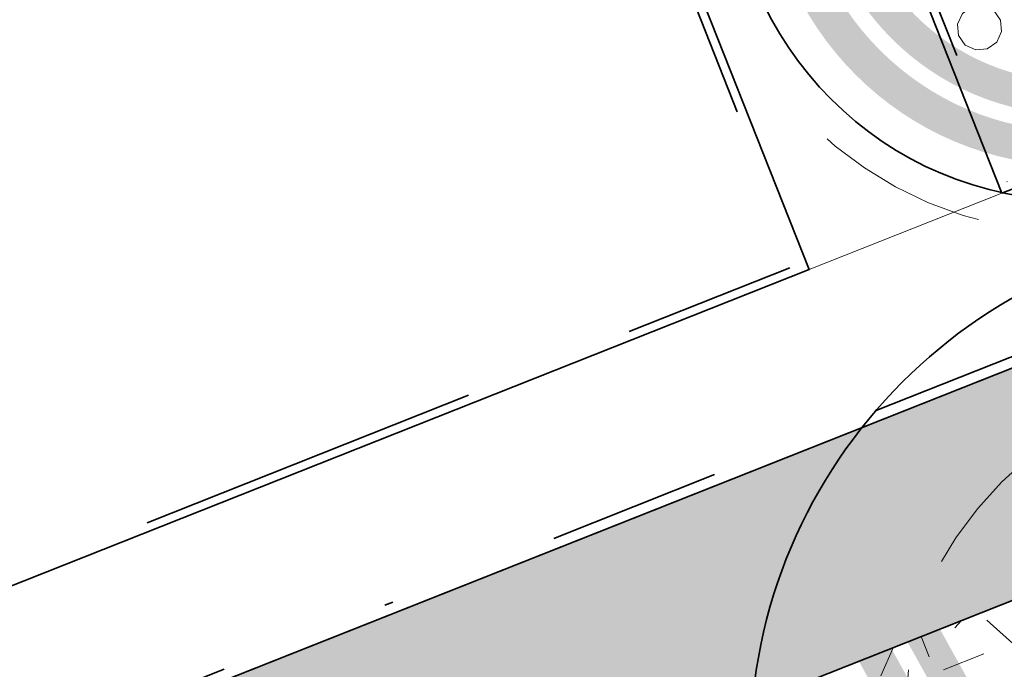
# Model space of a CAD drawing. Header units: metres. Extents: x 126075 to 126745, y 502461 to 502767.
# Tile 27 of 94: x 126584 to 126595, y 502550 to 502558. Entities that reach past the tile are written whole.
import ezdxf
from ezdxf.enums import TextEntityAlignment as Align

# ---------------------------------------------------------------- set-up
doc = ezdxf.new("R2010")
doc.units = ezdxf.units.M
for name, pattern in [('AM-AS-SO', [16, 10, -2, 2, -2]), ('NLCS-HIDDEN', [4, 2, -2]), ('VH-OPSLUITBAND-SO', [10, 4, -2, 2, -2]), ('VH-RIJWIELPADBAND-SO', [20, 8, -2, 2, -2, 0, -2, 2, -2])]:
    doc.linetypes.add(name, pattern=pattern)
doc.layers.get('0').update_dxf_attribs({"linetype": 'CONTINUOUS'})
doc.layers.add('N-GV-GR-BOOM-BESCHERMDEWORTELRUIMTE-GN', color=7, linetype='NLCS-HIDDEN', lineweight=0, plot=False)
doc.layers.add('N-GV-GR-BOOM_SOORT-V', color=7, linetype='CONTINUOUS', lineweight=18, true_color=0x025a01)
for name, color, linetype, lineweight in [('N-WE-AM-AS-G', 10, 'AM-AS-SO', 18), ('N-WE-GR-BEPLANTING_CULTUUR_VASTE PLANTENVAK-A-200', 92, 'CONTINUOUS', 18), ('N-WE-GR-BOOM-S', 90, 'CONTINUOUS', 25), ('N-WE-GR-GRAS-A-200', 62, 'CONTINUOUS', 18), ('N-WE-VH-GESLOTENVERHARDING_ASFALT_ROOD-V', 13, 'CONTINUOUS', 18), ('N-WE-VH-KANTOPSLUITING_OPSLUITBAND_100X200-G', 150, 'VH-OPSLUITBAND-SO', 35), ('N-WE-VH-KANTOPSLUITING_VOORKANTBAND-G', 50, 'CONTINUOUS', 35), ('N-XX-GR-BOOM-T25', 7, 'CONTINUOUS', 25), ('N01-WE-VH-KANTOPSLUITING_RIJWIELPADBAND_40 120-G', 10, 'VH-RIJWIELPADBAND-SO', 35)]:
    doc.layers.add(name, color=color, linetype=linetype, lineweight=lineweight)
doc.styles.add('NLCS-ISO-M200-T25', font='NLCS-ISO.ttf', dxfattribs={"height": 0.5})

# ---------------------------------------------------------------- blocks, each defined once
blk = doc.blocks.new('N-SGR-BOOM_WAAIER_2E')
at = {"layer": 'N-GV-GR-BOOM_SOORT-V', "transparency": 33554559}
h = blk.add_hatch(color=256, dxfattribs=at)
h.dxf.hatch_style = 1
h.paths.add_polyline_path([(3.786528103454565, 3.8426406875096), (2.649209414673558, -4.796152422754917), (-2.649209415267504, -4.796152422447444), (-3.786528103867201, 3.842640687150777)], flags=16)
h.paths.add_polyline_path([(4.242640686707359, 4.242640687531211), (2.999999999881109, -5.196152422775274), (-3.000000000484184, -5.196152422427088), (-4.242640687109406, 4.242640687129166)])
h = blk.add_hatch(color=256, dxfattribs=at)
h.dxf.hatch_style = 1
h.paths.add_polyline_path([(3.102359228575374, 3.242640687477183), (2.123023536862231, -4.196152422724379), (-2.123023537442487, -4.196152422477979), (-3.102359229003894, 3.242640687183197)], flags=16)
h.paths.add_polyline_path([(3.558471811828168, 3.642640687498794), (2.473814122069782, -4.596152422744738), (-2.473814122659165, -4.596152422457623), (-3.558471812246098, 3.642640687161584)])
at = {"lineweight": 35}
blk.add_circle((0, 0), 6, dxfattribs=at)
at = {"layer": 'N-GV-GR-BOOM-BESCHERMDEWORTELRUIMTE-GN'}
blk.add_circle((-4.020463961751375e-10, 4.218057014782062e-10), 4.370193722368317, dxfattribs=at)
at = {"layer": 'N-XX-GR-BOOM-T25', "style": 'NLCS-ISO-M200-T25'}
blk.add_attdef('SOORT', text='', height=0.5, dxfattribs=at).set_placement((-4.020463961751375e-10, -2.459902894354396), align=Align.MIDDLE_CENTER)
blk = doc.blocks.new('N-SGR-BOOM_BOL_2E')
h = blk.add_hatch(color=256)
h.dxf.hatch_style = 1
edge = h.paths.add_edge_path()
edge.add_arc((0, 0), 0.25, 0, 360)
at = {"layer": 'N-GV-GR-BOOM_SOORT-V', "transparency": 33554559}
h = blk.add_hatch(color=256, dxfattribs=at)
h.dxf.hatch_style = 1
h.paths.add_polyline_path([(-3.6, 4.440892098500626e-16, 1), (3.6, 0, 1)])
h.paths.add_polyline_path([(3.2, 0, -1), (-3.2, 4.440892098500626e-16, -1)], flags=16)
h = blk.add_hatch(color=256, dxfattribs=at)
h.dxf.hatch_style = 1
edge = h.paths.add_edge_path()
edge.add_arc((2.220446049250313e-16, -4.440892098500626e-16), 3.009631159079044, 0, 360)
edge = h.paths.add_edge_path(flags=16)
edge.add_arc((4.440892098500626e-16, -6.661338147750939e-16), 2.626330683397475, 0, 360)
at = {"lineweight": 35}
blk.add_circle((0, 0), 4, dxfattribs=at)
at = {"layer": 'N-GV-GR-BOOM-BESCHERMDEWORTELRUIMTE-GN'}
for radius in [4.370193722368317, 1.75]:
    blk.add_circle((-4.020463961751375e-10, 4.218057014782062e-10), radius, dxfattribs=at)
at = {"layer": 'N-XX-GR-BOOM-T25', "style": 'NLCS-ISO-M200-T25'}
blk.add_attdef('SOORT', text='', height=0.5, dxfattribs=at).set_placement((-4.020463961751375e-10, -0.8730997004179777), align=Align.MIDDLE_CENTER)

msp = doc.modelspace()

# ---------------------------------------------------------------- hatches: boundary and pattern name
at = {"layer": 'N-WE-GR-BEPLANTING_CULTUUR_VASTE PLANTENVAK-A-200'}
h = msp.add_hatch(dxfattribs=at)
h.set_pattern_fill('AGR-VASTEPLANTEN-SO', color=256, scale=0.2, pattern_type=2)
h.set_pattern_definition([(5.229815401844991, (126614.5566435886, 502721.7654034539), (0.4837957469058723, 1.048463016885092), [0.133976, -1.020724]), (35.22981540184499, (126614.69006186, 502721.777615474), (0.4837961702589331, 1.04846282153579), [0.133976, -1.866024]), (65.22981540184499, (126614.7994968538, 502721.8549002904), (-0.6660977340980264, 0.9432109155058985), [0.133976, -1.020724]), (95.22981540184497, (126614.8556303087, 502721.9765473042), (-0.6660973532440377, 0.9432111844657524), [0.133976, -1.866024]), (125.229815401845, (126614.8434182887, 502722.1099655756), (-1.149893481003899, -0.1052521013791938), [0.133976, -1.020724]), (155.229815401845, (126614.7661334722, 502722.2194005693), (-1.149893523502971, -0.1052516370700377), [0.133976, -1.866024]), (185.229815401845, (126614.6444864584, 502722.2755340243), (-0.4837957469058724, -1.048463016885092), [0.133976, -1.020724]), (215.229815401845, (126614.5110681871, 502722.2633220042), (-0.4837961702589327, -1.04846282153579), [0.133976, -1.866024]), (245.229815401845, (126614.4016331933, 502722.1860371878), (0.6660977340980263, -0.9432109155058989), [0.133976, -1.020724]), (275.229815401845, (126614.3454997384, 502722.064390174), (0.6660973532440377, -0.9432111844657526), [0.133976, -1.866024]), (305.229815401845, (126614.3577117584, 502721.9309719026), (1.149893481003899, 0.1052521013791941), [0.133976, -1.020724]), (335.229815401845, (126614.4349965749, 502721.8215369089), (1.149893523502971, 0.105251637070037), [0.133976, -1.866024])])
h.paths.add_polyline_path([(126598.6307562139, 502561.2700163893, 0.1527821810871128), (126596.7522946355, 502563.5910607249, 0.4159918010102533), (126595.3624265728, 502563.3075089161), (126594.8127666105, 502562.4705822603, 0.2418062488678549), (126594.326597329, 502557.9275459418), (126595.1864021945, 502555.7580863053), (126600.0507551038, 502557.685454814)])
at = {"layer": 'N-WE-GR-GRAS-A-200', "transparency": 33554559}
h = msp.add_hatch(dxfattribs=at)
h.set_pattern_fill('AGR-GRAS_02-SO', color=256, scale=0.2, pattern_type=2)
h.set_pattern_definition([(21.58014110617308, (126551.914, 502551.3593220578), (1.124203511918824, 2.595412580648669), [0.5, -1.5]), (21.58014110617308, (126552.4955317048, 502552.8797893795), (1.124203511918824, 2.595412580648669), [0.5, -1.5]), (111.5801411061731, (126551.8425192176, 502552.0838153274), (-2.595412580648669, 1.124203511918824), [0.5, -1.5]), (111.5801411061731, (126552.3289808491, 502553.0289899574), (-2.595412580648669, 1.124203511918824), [0.5, -1.5]), (66.58014110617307, (126551.7710384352, 502552.8083085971), (-0.7356045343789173, 1.859808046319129), [0.4999999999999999, -2.328427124]), (156.5801411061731, (126552.9368944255, 502551.7639045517), (-1.859808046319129, -0.7356045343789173), [0.4999999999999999, -2.328427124]), (48.14519230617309, (126552.1582706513, 502552.1011656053), (1.859808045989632, 0.735604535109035), [0.5, -3.972135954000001]), (48.14519230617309, (126552.6273820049, 502553.3620916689), (1.859808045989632, 0.735604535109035), [0.5, -3.972135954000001]), (85.01508992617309, (126553.2158656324, 502551.8742452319), (-0.7356045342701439, 1.859808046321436), [0.5, -3.972135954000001]), (85.01508992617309, (126552.0479299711, 502552.3801368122), (-0.7356045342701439, 1.859808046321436), [0.5, -3.972135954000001]), (85.01508992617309, (126552.8827639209, 502552.1726463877), (-0.7356045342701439, 1.859808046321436), [0.5, -3.972135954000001]), (138.1451923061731, (126551.5094175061, 502552.3822164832), (-0.7356045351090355, 1.859808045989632), [0.5, -3.972135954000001]), (175.0150899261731, (126552.1756209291, 502551.7854141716), (-1.859808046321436, -0.7356045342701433), [0.5, -3.972135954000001])])
edge = h.paths.add_edge_path()
edge.add_line((126601.2512964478, 502553.2970137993), (126584.9647552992, 502546.8452174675))
edge.add_line((126584.9647552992, 502546.8452174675), (126586.059735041, 502544.0812354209))
edge.add_line((126586.059735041, 502544.0812354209), (126591.0502306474, 502546.058275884))
edge.add_line((126591.0502306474, 502546.058275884), (126591.1975554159, 502545.6863949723))
edge.add_line((126591.1975554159, 502545.6863949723), (126591.5030499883, 502545.5542687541))
edge.add_line((126591.5030499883, 502545.5542687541), (126594.1959682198, 502544.3895832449))
edge.add_line((126594.1959682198, 502544.3895832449), (126594.4908300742, 502544.5063960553))
edge.add_arc((126585.3566944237, 502567.563012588), 24.80000000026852, 291.6115467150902, 302.9633452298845)
edge.add_arc((126614.4661721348, 502522.6755053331), 28.70000000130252, 113.72832976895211, 122.96334523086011, ccw=False)
edge.add_line((126602.9172785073, 502548.9493146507), (126601.2512964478, 502553.2970137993))
at = {"layer": 'N-WE-VH-GESLOTENVERHARDING_ASFALT_ROOD-V', "transparency": 33554687}
h = msp.add_hatch(color=256, dxfattribs=at)
h.dxf.hatch_style = 1
edge = h.paths.add_edge_path()
edge.add_line((126705.0526162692, 502566.4680621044), (126686.1013360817, 502566.3070115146))
edge.add_arc((126686.08434042, 502568.3069393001), 1.999999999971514, 237.83776601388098, 270.4868957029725, ccw=False)
edge.add_arc((126671.6691581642, 502545.3825217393), 25.07999999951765, 57.83776602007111, 100.5058062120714)
edge.add_line((126667.0961922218, 502570.0420915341), (126613.82071795, 502560.1624816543))
edge.add_arc((126621.1141245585, 502520.8330242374), 40.00000000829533, 100.5058062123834, 111.6146098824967)
edge.add_line((126606.379659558, 502558.0203277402), (126517.4671982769, 502522.791165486))
edge.add_arc((126515.6253901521, 502527.4395784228), 4.99999999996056, 200.6859554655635, 291.614609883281, ccw=False)
edge.add_line((126510.9477369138, 502525.673350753), (126510.5322704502, 502526.7736664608))
edge.add_line((126510.5322704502, 502526.7736664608), (126508.1934438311, 502525.8905526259))
edge.add_line((126508.1934438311, 502525.8905526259), (126508.6371736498, 502524.7153846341))
edge.add_arc((126515.653653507, 502527.3647261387), 7.499999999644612, 200.6859554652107, 236.4990763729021)
edge.add_line((126511.5140252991, 502521.1106492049), (126508.3837062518, 502519.7737118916))
edge.add_arc((126518.8931373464, 502530.4766020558), 14.99999999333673, 225.5225303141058, 236.3339648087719)
edge.add_line((126510.5778701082, 502517.9923587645), (126512.7391148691, 502518.9154112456))
edge.add_arc((126513.9174258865, 502516.1565014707), 2.999999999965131, 21.61154671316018, 113.12698819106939, ccw=False)
edge.add_line((126516.7065327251, 502517.2614372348), (126517.3834410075, 502515.5527682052))
edge.add_arc((126518.8931373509, 502530.4766020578), 14.99999999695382, 264.223604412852, 280.4104703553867)
edge.add_line((126521.6036205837, 502515.7235250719), (126520.2733670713, 502519.0576898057))
edge.add_arc((126522.1309753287, 502519.7988319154), 2.00000001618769, 111.6035442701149, 201.7508398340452, ccw=False)
edge.add_line((126521.3946111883, 502521.658339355), (126532.9620685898, 502526.2339747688))
edge.add_line((126532.9620685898, 502526.2339747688), (126538.5399093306, 502528.4543480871))
edge.add_line((126538.5399093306, 502528.4543480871), (126607.3005636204, 502555.6961212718))
edge.add_arc((126621.114124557, 502520.8330242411), 37.50000000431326, 100.50580621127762, 111.6146098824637, ccw=False)
edge.add_line((126614.276555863, 502557.7043905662), (126667.5520301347, 502567.5840004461))
edge.add_arc((126671.6691581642, 502545.3825217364), 22.58000000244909, 83.98553518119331, 100.50580621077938, ccw=False)
edge.add_arc((126671.9267641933, 502546.4689322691), 21.47304967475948, 56.17771154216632, 84.36537728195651, ccw=False)
edge.add_line((126683.8790680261, 502564.3080548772), (126683.8841667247, 502563.7080765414))
edge.add_line((126683.8841667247, 502563.7080765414), (126705.0745406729, 502563.8881552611))
edge.add_line((126705.0745406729, 502563.8881552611), (126705.0526162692, 502566.4680621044))

# ---------------------------------------------------------------- linework, layer by layer
at = {"layer": 'N-WE-AM-AS-G', "flags": 128}
msp.add_lwpolyline([(126592.8990398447, 502554.7442171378), (126595.130278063, 502555.6282850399)], dxfattribs=at)
at = {"layer": 'N-WE-VH-KANTOPSLUITING_OPSLUITBAND_100X200-G', "flags": 128}
for points in [[(126613.2167105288, 502562.1041712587), (126607.6636127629, 502622.9544985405), (126602.9165431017, 502622.5139865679), (126596.8713720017, 502688.4988645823), (126553.9048873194, 502671.2046033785), (126578.9663014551, 502609.1851356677), (126574.6922064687, 502607.4690409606), (126595.1864021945, 502555.7580863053), (126605.6283363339, 502559.8954207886)], [(126521.3295657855, 502582.5950680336), (126540.7612210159, 502534.1935776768), (126592.769227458, 502554.8003460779), (126573.4584256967, 502603.5253610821)]]:
    msp.add_lwpolyline(points, dxfattribs=at)
at = {"layer": 'N-WE-VH-KANTOPSLUITING_VOORKANTBAND-G', "flags": 128}
msp.add_lwpolyline([(126605.6651724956, 502559.8024525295, -0.04757609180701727), (126613.3245420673, 502562.0229074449), (126607.7540970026, 502623.0633248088), (126603.0069921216, 502622.6228095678), (126596.9586949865, 502688.641809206), (126553.774654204, 502671.2599804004), (126578.8360361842, 502609.2405922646), (126574.5625617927, 502607.5247467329), (126595.130278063, 502555.6282850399)], format="xyb", close=True, dxfattribs=at)
msp.add_lwpolyline([(126521.2367665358, 502582.5578081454), (126540.7055086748, 502534.0639395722), (126592.8990398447, 502554.7442171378), (126573.551225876, 502603.5626213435)], dxfattribs=at)
for points in [[(126510.5322704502, 502526.7736664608), (126510.9477369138, 502525.6733507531, 0.4189688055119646), (126517.4671982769, 502522.791165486), (126606.3796595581, 502558.0203277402, -0.04850929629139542), (126613.8207179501, 502560.1624816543), (126667.0961922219, 502570.0420915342, -0.1883556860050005), (126685.0197036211, 502566.613850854, 0.1434302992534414), (126686.1013360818, 502566.3070115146), (126705.0526162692, 502566.4680621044)], [(126524.4439937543, 502525.5555323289), (126606.3796595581, 502558.0203277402, -0.04850929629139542), (126613.8207179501, 502560.1624816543), (126667.0961922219, 502570.0420915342, -0.1883556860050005), (126685.0197036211, 502566.613850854, 0.1434302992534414), (126686.1013360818, 502566.3070115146), (126705.0526162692, 502566.4680621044)], [(126673.9483605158, 502566.278705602, 0.08602247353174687), (126674.4862707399, 502567.1508499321, 0.497026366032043), (126674.075413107, 502567.8339434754, 0.0724939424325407), (126667.566616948, 502567.5867054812), (126614.2987920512, 502557.7085141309, 0.04418380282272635), (126607.8730790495, 502555.9201854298), (126538.5399093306, 502528.4543480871), (126539.1147485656, 502527.0215022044, 0.1977226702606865), (126540.7078782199, 502525.3856929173), (126542.5670772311, 502524.5815904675)]]:
    msp.add_lwpolyline(points, format="xyb", dxfattribs=at)
at = {"layer": 'N01-WE-VH-KANTOPSLUITING_RIJWIELPADBAND_40 120-G'}
msp.add_lwpolyline([(126537.6031923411, 502530.8985857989), (126600.6581437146, 502555.8824078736)], dxfattribs=at)

# ---------------------------------------------------------------- block references
at = {"layer": 'N-WE-GR-BOOM-S'}
msp.add_blockref('N-SGR-BOOM_BOL_2E', (126595.9815527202, 502559.5423317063), dxfattribs=at)
at = {"layer": 'N-WE-GR-BOOM-S', "rotation": 21.55541593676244}
msp.add_blockref('N-SGR-BOOM_WAAIER_2E', (126598.2188448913, 502549.1996605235), dxfattribs=at)

doc.saveas('drawing.dxf')
